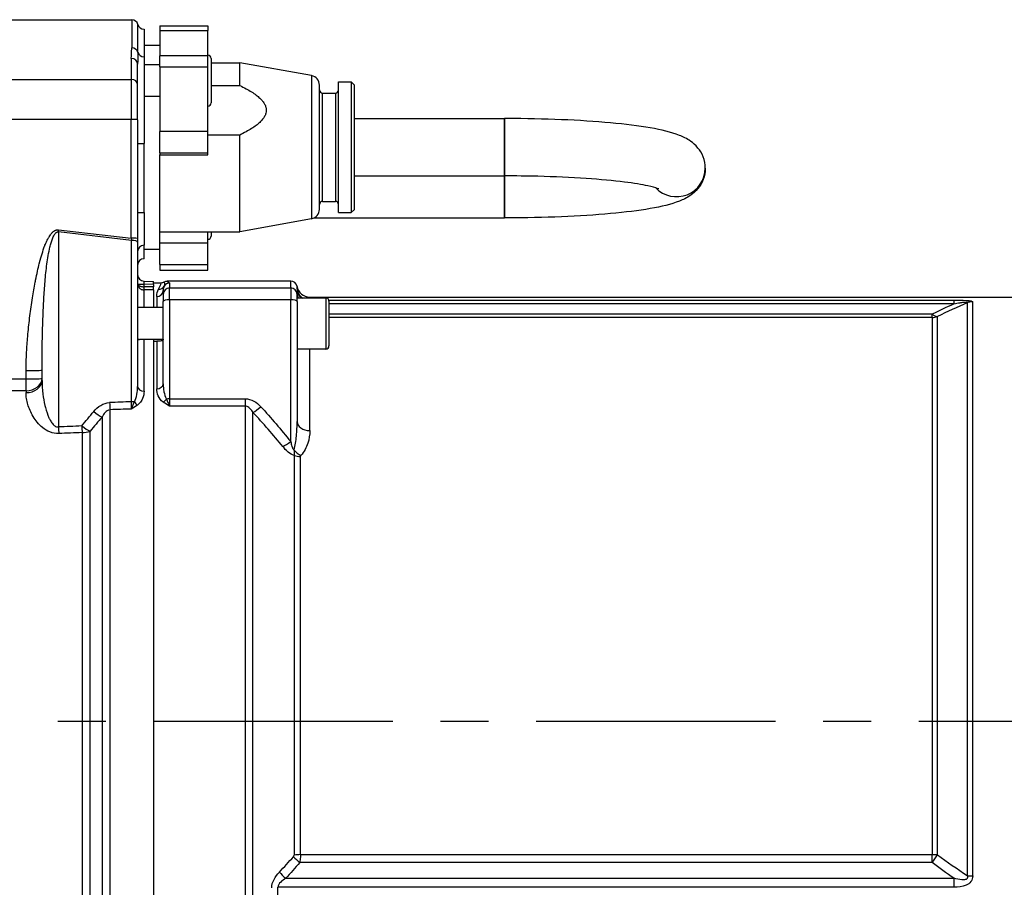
# Model space of a CAD drawing. Header units: millimetres. Extents: x -309 to 8091, y -6405 to -465.
# Tile 52 of 57: x 6999 to 7308, y -2639 to -2367. Entities that reach past the tile are written whole.
import ezdxf

# ---------------------------------------------------------------- set-up
doc = ezdxf.new("R2010")
doc.units = ezdxf.units.MM
doc.header["$LTSCALE"] = 20
doc.linetypes.add('MITTE', pattern=[2, 1.25, -0.25, 0.25, -0.25])
doc.layers.add('02-LINIE-035', color=2, linetype='CONTINUOUS')
doc.layers.add('05-ACHSE', color=1, linetype='MITTE')

msp = doc.modelspace()

# ---------------------------------------------------------------- linework, layer by layer
at = {"layer": '02-LINIE-035'}
for p, q in [((6926.13, -2367.19), (7034.43, -2367.19)), ((7034.43, -2367.19), (7034.43, -2376.03)), ((7036.37, -2377.44), (7036.37, -2368.69)), ((7038.3, -2370.19), (7038.3, -2378.85)), ((7043.3, -2369.07), (7043.3, -2370.63)), ((7043.3, -2369.07), (7058.3, -2369.07)), ((7043.3, -2370.63), (7058.3, -2370.63)), ((7043.3, -2370.63), (7043.3, -2378.51)), ((7058.3, -2369.07), (7058.3, -2370.63)), ((7058.3, -2378.51), (7058.3, -2370.63)), ((7038.3, -2375.19), (7043.3, -2375.19)), ((7034.3, -2379.34), (7034.3, -2385.91)), ((7038.3, -2378.85), (7038.3, -2406.04)), ((7043.3, -2382.02), (7043.3, -2378.51)), ((7058.3, -2378.51), (7043.3, -2378.51)), ((7058.3, -2382.02), (7058.3, -2378.51)), ((7059.3, -2379.32), (7059.3, -2393.32)), ((7059.3, -2380.69), (7068.3, -2380.69)), ((7068.3, -2387.81), (7068.3, -2380.69)), ((7090.84, -2384.75), (7068.3, -2380.69)), ((7036.3, -2387.66), (7036.3, -2381.18)), ((7043.3, -2381.32), (7038.3, -2381.32)), ((7043.3, -2382.02), (7058.3, -2382.02)), ((7043.3, -2382.02), (7043.3, -2402.27)), ((7058.3, -2402.27), (7058.3, -2382.02)), ((6926.11, -2385.91), (7034.3, -2385.91)), ((7034.3, -2385.91), (7034.3, -2398.51)), ((7090.84, -2384.75), (7090.84, -2429.64)), ((7099.3, -2427.69), (7099.3, -2386.69)), ((7099.3, -2386.69), (7103.3, -2386.69)), ((7103.3, -2386.69), (7103.3, -2427.69)), ((7104.3, -2387.69), (7103.3, -2386.69)), ((7036.3, -2398.58), (7036.3, -2387.66)), ((7059.3, -2387.81), (7068.3, -2387.81)), ((7093.3, -2426.68), (7093.3, -2387.7)), ((7104.3, -2426.69), (7104.3, -2387.69)), ((7043.3, -2391.32), (7038.3, -2391.32)), ((7094.3, -2424.19), (7094.3, -2390.19)), ((7094.3, -2390.19), (7098.3, -2390.19)), ((7098.3, -2390.19), (7098.3, -2424.19)), ((7034.3, -2398.51), (6925.92, -2398.51)), ((7034.3, -2435.75), (7034.3, -2398.51)), ((7036.3, -2398.58), (7036.3, -2435.82)), ((7104.3, -2398.19), (7151.3, -2398.19)), ((7151.3, -2416.19), (7151.3, -2398.19)), ((7151.3, -2398.19), (7151.3, -2416.19)), ((7058.3, -2402.27), (7043.3, -2402.27)), ((7043.3, -2408.99), (7043.3, -2402.27)), ((7058.3, -2408.99), (7058.3, -2402.27)), ((7068.3, -2403.38), (7058.3, -2403.38)), ((7068.3, -2433.69), (7068.3, -2403.38)), ((7038.3, -2427.67), (7038.3, -2406.04)), ((7043.3, -2408.99), (7058.3, -2408.99)), ((7043.3, -2408.99), (7043.3, -2409.56)), ((7043.3, -2439.19), (7043.3, -2409.56)), ((7043.3, -2409.56), (7058.3, -2409.56)), ((7058.3, -2409.56), (7058.3, -2408.99)), ((7104.3, -2416.19), (7151.3, -2416.19)), ((7151.3, -2429.39), (7151.3, -2416.19)), ((7151.3, -2416.19), (7151.3, -2429.39)), ((7094.3, -2424.19), (7098.3, -2424.19)), ((7104.3, -2426.69), (7103.3, -2427.69)), ((7038.3, -2427.67), (7038.3, -2437.96)), ((7090.84, -2429.64), (7068.3, -2433.69)), ((7091.59, -2429.39), (7151.3, -2429.39)), ((7099.3, -2427.69), (7103.3, -2427.69)), ((7011.51, -2433.1), (7034.3, -2435.75)), ((7034.36, -2436.44), (7011.43, -2433.77)), ((7011.43, -2433.77), (7011.43, -2494.95)), ((7036.3, -2435.82), (7036.3, -2436.95)), ((7043.3, -2433.69), (7068.3, -2433.69)), ((7058.3, -2437.29), (7058.3, -2433.69)), ((7059.3, -2433.69), (7059.3, -2435.07)), ((7034.36, -2487.04), (7034.36, -2436.44)), ((7036.3, -2436.95), (7036.3, -2482.23)), ((7038.3, -2442.16), (7038.3, -2437.96)), ((7038.3, -2439.19), (7043.3, -2439.19)), ((7058.3, -2437.29), (7043.3, -2437.29)), ((7043.3, -2444.01), (7043.3, -2439.19)), ((7058.3, -2444.01), (7058.3, -2437.29)), ((7038.3, -2442.19), (7038.3, -2442.16)), ((7043.3, -2444.01), (7058.3, -2444.01)), ((7043.3, -2444.01), (7043.3, -2445.72)), ((7058.3, -2445.72), (7058.3, -2444.01)), ((7043.3, -2445.72), (7058.3, -2445.72)), ((7036.31, -2450.19), (7038.25, -2450.19)), ((7038.25, -2449.19), (7041.3, -2449.27)), ((7041.3, -2450.27), (7038.25, -2450.19)), ((7038.25, -2450.19), (7038.25, -2450.97)), ((7041.3, -2450.27), (7041.3, -2449.27)), ((7041.3, -2449.69), (7043.69, -2449.69)), ((7041.3, -2450.27), (7041.3, -2450.95)), ((7041.3, -2451.94), (7041.3, -2450.95)), ((7084.3, -2449.19), (7045.63, -2449.19)), ((7046.3, -2449.83), (7046.3, -2451.32)), ((7046.3, -2455.03), (7046.3, -2451.32)), ((7046.3, -2451.32), (7084.3, -2451.32)), ((7084.3, -2451.32), (7084.3, -2449.19)), ((7084.3, -2451.32), (7084.3, -2455.03)), ((7086.3, -2451.68), (7086.3, -2453.32)), ((7038.3, -2457.51), (7038.3, -2451.95)), ((7041.3, -2451.94), (7041.3, -2457.51)), ((7041.3, -2451.94), (7041.3, -2457.51)), ((7042.3, -2454.04), (7042.3, -2457.51)), ((7044.3, -2453.32), (7044.3, -2452.11)), ((7044.3, -2453.32), (7044.3, -2455.54)), ((7086.3, -2455.54), (7086.3, -2453.32)), ((7095.3, -2454.51), (7086.3, -2454.51)), ((7090.22, -2454.19), (7332.3, -2454.19)), ((7095.3, -2454.51), (7095.3, -2470.51)), ((7044.3, -2457.51), (7036.3, -2457.51)), ((7044.3, -2481.44), (7044.3, -2455.54)), ((7046.3, -2455.03), (7046.3, -2486.11)), ((7084.3, -2455.03), (7046.3, -2455.03)), ((7084.3, -2499.54), (7084.3, -2455.03)), ((7086.3, -2455.54), (7086.3, -2493.24)), ((7096.24, -2455.16), (7292.27, -2455.16)), ((7096.3, -2455.51), (7096.3, -2469.51)), ((7292.27, -2456.29), (7096.3, -2456.29)), ((7292.27, -2455.16), (7292.27, -2456.29)), ((7296.48, -2455.98), (7296.48, -2635.66)), ((7298.19, -2635.77), (7298.19, -2455.68)), ((7096.3, -2459.5), (7285.43, -2459.5)), ((7285.43, -2460.58), (7096.3, -2460.58)), ((7285.43, -2460.58), (7285.43, -2459.5)), ((7285.43, -2460.58), (7285.43, -2629.1)), ((7287.14, -2629.2), (7287.14, -2460.29)), ((7044.29, -2467.51), (7036.83, -2467.51)), ((7038.3, -2483.74), (7038.3, -2467.51)), ((7041.3, -2467.51), (7041.3, -2706.87)), ((7041.3, -2467.99), (7042.3, -2467.99)), ((7041.3, -2467.99), (7041.3, -2706.39)), ((7042.3, -2467.99), (7042.3, -2482.95)), ((7095.3, -2470.51), (7086.3, -2470.51)), ((7090.3, -2496.06), (7090.3, -2470.51)), ((7001.3, -2479.87), (7001.3, -2477.29)), ((7006.3, -2480.34), (7006.3, -2477.11)), ((6934.1, -2479.87), (7001.3, -2479.87)), ((7001.3, -2483.57), (7001.3, -2479.87)), ((7001.3, -2483.57), (6929.57, -2483.57)), ((7001.3, -2483.57), (7001.3, -2484.18)), ((7046.3, -2486.11), (7046.3, -2488.41)), ((7046.3, -2486.11), (7069.99, -2486.11)), ((7069.99, -2488.41), (7046.3, -2488.41)), ((7069.99, -2486.11), (7069.99, -2488.41)), ((7069.99, -2488.41), (7069.99, -2685.97)), ((7025.14, -2491.82), (7025.14, -2682.57)), ((7027.64, -2684.84), (7027.64, -2489.55)), ((7072.45, -2684.01), (7072.45, -2490.37)), ((7018.9, -2496.72), (7018.9, -2677.67)), ((7021.4, -2678.12), (7021.4, -2496.27)), ((7085.39, -2503.85), (7085.39, -2629.27)), ((7087.36, -2629.1), (7087.36, -2504.19)), ((7087.36, -2629.1), (7285.43, -2629.1)), ((7285.43, -2631.59), (7285.43, -2629.1)), ((7285.43, -2631.59), (7087.14, -2631.59)), ((7082.72, -2636.51), (7292.27, -2636.51)), ((7292.27, -2636.51), (7292.27, -2639.34)), ((7292.27, -2639.34), (7080.3, -2639.34)), ((7080.3, -2667.08), (7080.3, -2639.34))]:
    msp.add_line(p, q, dxfattribs=at)
for centre, radius, start, end in [((7034.43, -2369.19), 2, 14.4775, 90), ((7038.3, -2368.19), 2, 194.4775, 270), ((7058.3, -2379.32), 1, 0, 90), ((7090.3, -2387.7), 3, 0, 79.796), ((7094.3, -2389.19), 1, 180, 270), ((7098.3, -2389.19), 1, 270, 0), ((7058.3, -2393.32), 1, 270, 0), ((7090.3, -2426.68), 3, 280.204, 0), ((7094.3, -2425.19), 1, 90, 180), ((7098.3, -2425.19), 1, 0, 90), ((7058.3, -2435.07), 1, 270, 0), ((7038.3, -2444.19), 2, 90, 180), ((7038.3, -2447.19), 2, 180, 268.5), ((7043.69, -2447.69), 2, 269.9998, 298.9431), ((7090.22, -2450.19), 4, 189.5989, 270.0002), ((7095.3, -2455.51), 1, 0, 90), ((7095.3, -2469.51), 1, 270, 0)]:
    msp.add_arc(centre, radius, start, end, dxfattribs=at)
for centre, major_axis, ratio, start_param, end_param in [((7034.43, -2377.91), (2, 0), 0.9411, 0.25268, 1.570796), ((7038.3, -2376.97), (-2, 0), 0.9411, 0.25268, 1.570796), ((7034.3, -2381.18), (2, 0), 0.919003, 0, 1.570796), ((7034.3, -2387.66), (2, 0), 0.87525, 0, 1.570796), ((7034.3, -2398.58), (2, 0), 0.034899, 0, 1.570796), ((7038.3, -2405.97), (-2, 0), 0.034899, 0, 1.570796), ((7205.3, -2413.79), (9, 0), 0.992502, 3.899962, 6.283185), ((7205.3, -2413.79), (9, 0), 0.992502, 3.899962, 6.283185), ((7038.3, -2427.6), (-2, 0), 0.034899, 0, 1.570796), ((7011.51, -2432.99), (-0.35, -2.98), 0.004035, 1.307751, 1.536124), ((7034.3, -2435.64), (0.23, -3.05), 0.002593, 4.746559, 4.974931), ((7034.3, -2435.82), (2, 0), 0.034899, 0, 1.570796), ((7034.3, -2436.95), (2, 0), 0.258819, 0, 1.544616), ((7038.3, -2439.95), (-2, 0), 0.994124, 4.712389, 6.283185), ((7038.3, -2444.15), (-2, 0), 0.994124, 4.712389, 6.283185), ((7038.62, -2450.02), (-2.29, -0.41), 0.836033, 6.136106, 6.196461), ((7038.42, -2449.52), (-2.1, -0.73), 0.374667, 6.153936, 6.217185), ((7037.31, -2450.19), (-0.997, -0.078), 0.769101, 6.181378, 6.26428), ((7038.3, -2450.19), (-0.05, 1), 0.052014, 6.279088, 7.849199), ((7038.28, -2450.97), (-0.022, -1), 0.026171, 4.71296, 6.101678), ((7052.48, -1347.15), (-14.22, -1103.82), 0.029846, 6.282919, 6.283713), ((7993, -2587.19), (-5289.1, 0), 0.026186, 4.89331, 4.893892), ((7038.3, -2450.97), (0.005, -1), 0.026177, 4.712263, 6.10162), ((7042.85, -2449.8), (1.79, -0.89), 0.981214, 5.167424, 6.214528), ((7046.3, -2453.32), (-2, 0), 0.999657, 4.712389, 6.283185), ((7046.3, -2451.83), (2, 0), 0.999657, 1.570796, 2.611507), ((7084.3, -2451.19), (0, -2), 0.999657, 1.738379, 3.141593), ((7084.3, -2453.32), (2, 0), 0.999657, 0, 1.570796), ((7090.29, -2451.19), (-3.99, -0.23), 0.992701, 0.015766, 0.93391), ((7090.3, -2451.68), (-4, 0), 0.938391, 0, 0.855559), ((7038.3, -2449.98), (2, 0.13), 0.983491, 4.620779, 4.646957), ((7993.03, -2587.19), (-5289.1, 0), 0.025997, 4.893315, 4.893892), ((7042.3, -2452.11), (2, 0), 0.968372, 4.712389, 6.283185), ((7090.3, -2453.23), (-4, 0), 0.766044, 0, 0.431875), ((7046.3, -2455.54), (-2, 0), 0.258819, 4.712389, 6.283185), ((7084.3, -2455.54), (2, 0), 0.258819, 0, 1.570796), ((7298.19, -2460.62), (-5, 0), 0.988816, 4.712389, 5.061455), ((7285.43, -2455.67), (2.18, -4.5), 0.460312, 5.473518, 6.079033), ((7285.43, -2455.67), (-5, 0), 0.981486, 1.570796, 1.919862), ((7001.3, -2477.11), (5, 0), 0.034899, 4.712389, 6.283185), ((7001.3, -2479.7), (5, 0), 0.773341, 4.712389, 6.283185), ((7001.3, -2479.7), (5, 0), 0.034899, 4.712389, 6.283185), ((7001.3, -2480.34), (5, 0), 0.768739, 4.712389, 6.283185), ((7038.3, -2482.23), (-2, 0), 0.752394, 0, 1.570796), ((7042.3, -2481.44), (2, 0), 0.758102, 4.712389, 6.283185), ((11728.57, -2588.49), (-5441.86, 36.91), 0.025292, 5.752973, 5.755465), ((7027.64, -2486), (-0.18, 5), 0.036867, 1.831334, 2.359813), ((7034.31, -2486.31), (0.07, 4.31), 0.013701, 3.941713, 4.541746), ((7034.3, -2487.56), (-2, 0), 0.258819, 4.210572, 4.686209), ((7036.23, -2486.65), (1.19, -1.61), 0.52466, 4.609812, 5.331658), ((7044.35, -2485.73), (1.18, 1.61), 0.530864, 4.085409, 4.81945), ((7046.3, -2486.63), (2, 0), 0.258819, 1.570796, 2.081647), ((7074.92, -2487.3), (-3.69, -3.37), 0.193992, 0.677403, 1.395248), ((7001.82, -2489.64), (4.2, 2.71), 0.029324, 1.440177, 1.440257), ((7001.82, -2489.64), (3.64, 3.42), 0.387928, 4.715457, 4.715651), ((7022.64, -2488.8), (-3.82, 3.23), 0.216786, 1.718465, 2.452182), ((11728.7, -2587.19), (-5441.86, 35.61), 0.024405, 5.753028, 5.755453), ((11728.57, -2588.49), (-5308.2, 36), 0.025292, 5.803952, 5.806957), ((7011.57, -2493.65), (-0.21, 5), 0.038365, 1.831122, 2.308185), ((7018.9, -2493.34), (-3.91, 3.12), 0.220646, 1.712376, 2.427448), ((7018.9, -2493.34), (-0.21, 5), 0.038269, 1.831136, 2.311199), ((7090.3, -2493.24), (-4, 0), 0.706433, 0, 1.570796), ((11728.7, -2587.19), (-5308.2, 34.7), 0.024383, 5.80394, 5.806945), ((7018.9, -2493.34), (-5, 0), 0.675176, 1.570796, 2.094395), ((7084.3, -2498.25), (-3.91, -3.12), 0.205021, 0.736911, 1.408691), ((7087.5, -2501.31), (2.99, -2.65), 0.534881, 4.455774, 5.154857), ((7087.36, -2501.62), (-4, 0), 0.643441, 1.055247, 1.570796), ((7083.59, -2629.6), (1.78, 0.44), 0.493243, 5.660665, 6.163089), ((7087.14, -2630.9), (3.01, -2.63), 0.131656, 4.118934, 4.82686), ((7087.36, -2630.4), (4, 0), 0.324871, 1.570796, 2.086345), ((7285.43, -2630.73), (-5, 0), 0.324871, 4.363323, 4.712389), ((7285.43, -2630.73), (-2.98, -4.02), 0.104344, 1.430775, 2.03629), ((7082.72, -2635.82), (2.94, -2.71), 0.128487, 4.101219, 4.83045), ((7298.19, -2633.94), (-5, 0), 0.365246, 1.22173, 1.570796)]:
    msp.add_ellipse(centre, major_axis=major_axis, ratio=ratio, start_param=start_param, end_param=end_param, dxfattribs=at)
for points, knots in [([(7034.3, -2379.34), (7034.3, -2378.28), (7034.41, -2377.28), (7034.43, -2376.35), (7034.43, -2376.24), (7034.43, -2376.13), (7034.43, -2376.03)], [0, 0, 0, 0, 0.89649, 0.89649, 0.89649, 1, 1, 1, 1]), ([(7214.3, -2413.79), (7214.3, -2412.54), (7214.04, -2411.29), (7213.2, -2409.09), (7212.6, -2408.17), (7211.23, -2406.49), (7210.47, -2405.86), (7208.48, -2404.44), (7207.37, -2403.94), (7203.51, -2402.4), (7200.62, -2401.76), (7193.45, -2400.51), (7189.26, -2399.99), (7179.86, -2399.12), (7174.66, -2398.79), (7163.7, -2398.33), (7157.95, -2398.21), (7151.89, -2398.19), (7151.6, -2398.19), (7151.3, -2398.19)], [0, 0, 0, 0, 0.047038, 0.047038, 0.099366, 0.099366, 0.169223, 0.169223, 0.298251, 0.298251, 0.612411, 0.612411, 0.92657, 0.92657, 1.240729, 1.240729, 1.554888, 1.554888, 1.570796, 1.570796, 1.570796, 1.570796]), ([(7214.3, -2413.79), (7214.3, -2415.05), (7214.04, -2416.29), (7213.2, -2418.5), (7212.6, -2419.42), (7211.23, -2421.1), (7210.47, -2421.73), (7208.48, -2423.15), (7207.37, -2423.65), (7203.51, -2425.18), (7200.62, -2425.83), (7193.45, -2427.08), (7189.26, -2427.6), (7179.86, -2428.46), (7174.66, -2428.8), (7163.7, -2429.26), (7157.95, -2429.38), (7151.89, -2429.39), (7151.6, -2429.39), (7151.3, -2429.39)], [0, 0, 0, 0, 0.047038, 0.047038, 0.099366, 0.099366, 0.169223, 0.169223, 0.298251, 0.298251, 0.612411, 0.612411, 0.92657, 0.92657, 1.240729, 1.240729, 1.554888, 1.554888, 1.570796, 1.570796, 1.570796, 1.570796]), ([(7199.74, -2420.28), (7199.74, -2420.28), (7199.56, -2420.2), (7198.69, -2419.9), (7197.67, -2419.61), (7194.45, -2418.92), (7191.93, -2418.5), (7185.5, -2417.69), (7181.41, -2417.31), (7172.22, -2416.68), (7167.08, -2416.45), (7158.32, -2416.24), (7154.81, -2416.19), (7151.3, -2416.19)], [6.531819, 6.531819, 6.531819, 6.531819, 6.623997, 6.623997, 6.800645, 6.800645, 7.052807, 7.052807, 7.346657, 7.346657, 7.655083, 7.655083, 7.853982, 7.853982, 7.853982, 7.853982]), ([(7001.3, -2477.29), (7001.3, -2475.45), (7001.36, -2473.52), (7001.47, -2471.5), (7001.55, -2469.91), (7001.67, -2468.26), (7001.82, -2466.55), (7001.84, -2466.3), (7001.87, -2466.01), (7001.89, -2465.78), (7002.06, -2463.93), (7002.28, -2462), (7002.52, -2460.11), (7002.64, -2459.16), (7002.77, -2458.22), (7002.9, -2457.28), (7003.03, -2456.34), (7003.17, -2455.46), (7003.32, -2454.48), (7003.59, -2452.77), (7003.88, -2451.13), (7004.18, -2449.56), (7004.22, -2449.34), (7004.26, -2449.15), (7004.31, -2448.89), (7004.5, -2447.93), (7004.69, -2447), (7004.89, -2446.12), (7005.08, -2445.26), (7005.27, -2444.45), (7005.46, -2443.68), (7005.49, -2443.57), (7005.51, -2443.5), (7005.54, -2443.36), (7005.79, -2442.38), (7006.05, -2441.47), (7006.31, -2440.63), (7006.58, -2439.75), (7006.85, -2438.94), (7007.13, -2438.22), (7007.17, -2438.12), (7007.19, -2438.07), (7007.24, -2437.94), (7007.43, -2437.46), (7007.62, -2437.02), (7007.82, -2436.61), (7007.99, -2436.24), (7008.17, -2435.9), (7008.35, -2435.59), (7008.4, -2435.5), (7008.43, -2435.44), (7008.51, -2435.32), (7008.65, -2435.09), (7008.79, -2434.88), (7008.93, -2434.69), (7009.02, -2434.56), (7009.11, -2434.45), (7009.2, -2434.34), (7009.27, -2434.25), (7009.32, -2434.19), (7009.43, -2434.07), (7009.53, -2433.97), (7009.63, -2433.87), (7009.73, -2433.78), (7009.82, -2433.7), (7009.91, -2433.62), (7010.01, -2433.56), (7010.02, -2433.55), (7010.03, -2433.54), (7010.04, -2433.54), (7010.05, -2433.53), (7010.06, -2433.52), (7010.09, -2433.5), (7010.16, -2433.45), (7010.23, -2433.41), (7010.3, -2433.37), (7010.39, -2433.32), (7010.47, -2433.28), (7010.56, -2433.24), (7010.67, -2433.2), (7010.77, -2433.16), (7010.88, -2433.13), (7010.96, -2433.12), (7011.03, -2433.1), (7011.11, -2433.1), (7011.16, -2433.09), (7011.21, -2433.09), (7011.26, -2433.09), (7011.3, -2433.09), (7011.33, -2433.09), (7011.37, -2433.09), (7011.41, -2433.09), (7011.46, -2433.09), (7011.51, -2433.1)], [0, 0, 0, 0, 0.131077, 0.131077, 0.131077, 0.234375, 0.234375, 0.234375, 0.25, 0.25, 0.25, 0.375, 0.375, 0.375, 0.4375, 0.4375, 0.4375, 0.5, 0.5, 0.5, 0.609375, 0.609375, 0.609375, 0.625, 0.625, 0.625, 0.684441, 0.684441, 0.684441, 0.742188, 0.742188, 0.742188, 0.75, 0.75, 0.75, 0.807154, 0.807154, 0.807154, 0.867187, 0.867187, 0.867187, 0.875, 0.875, 0.875, 0.903643, 0.903643, 0.903643, 0.929687, 0.929687, 0.929687, 0.9375, 0.9375, 0.9375, 0.951828, 0.951828, 0.951828, 0.960937, 0.960937, 0.960937, 0.96875, 0.96875, 0.96875, 0.975915, 0.975915, 0.975915, 0.982422, 0.982422, 0.982422, 0.983398, 0.983398, 0.983398, 0.984375, 0.984375, 0.984375, 0.986733, 0.986733, 0.986733, 0.989521, 0.989521, 0.989521, 0.993125, 0.993125, 0.993125, 0.995619, 0.995619, 0.995619, 0.99731, 0.99731, 0.99731, 0.998419, 0.998419, 0.998419, 1, 1, 1, 1]), ([(7006.3, -2477.11), (7006.3, -2475.22), (7006.32, -2473.35), (7006.37, -2469.61), (7006.4, -2467.75), (7006.49, -2464.04), (7006.55, -2462.19), (7006.68, -2458.5), (7006.77, -2456.66), (7006.97, -2452.98), (7007.1, -2451.15), (7007.33, -2448.41), (7007.42, -2447.49), (7007.61, -2445.68), (7007.72, -2444.77), (7007.96, -2442.96), (7008.09, -2442.07), (7008.41, -2440.28), (7008.58, -2439.4), (7008.9, -2438.08), (7009.01, -2437.65), (7009.26, -2436.79), (7009.4, -2436.36), (7009.64, -2435.74), (7009.73, -2435.53), (7009.91, -2435.12), (7010.02, -2434.92), (7010.19, -2434.63), (7010.25, -2434.53), (7010.39, -2434.34), (7010.46, -2434.25), (7010.59, -2434.12), (7010.63, -2434.07), (7010.73, -2433.99), (7010.78, -2433.95), (7010.9, -2433.87), (7010.96, -2433.84), (7011.08, -2433.79), (7011.13, -2433.78), (7011.21, -2433.76), (7011.24, -2433.76), (7011.3, -2433.76), (7011.32, -2433.76), (7011.37, -2433.76), (7011.39, -2433.76), (7011.43, -2433.77)], [0, 0, 0, 0, 0.125, 0.125, 0.25, 0.25, 0.375, 0.375, 0.5, 0.5, 0.625, 0.625, 0.6875, 0.6875, 0.75, 0.75, 0.8125, 0.8125, 0.875, 0.875, 0.90625, 0.90625, 0.9375, 0.9375, 0.953125, 0.953125, 0.96875, 0.96875, 0.976562, 0.976562, 0.984375, 0.984375, 0.988281, 0.988281, 0.992188, 0.992188, 0.996094, 0.996094, 0.998047, 0.998047, 0.999023, 0.999023, 0.999512, 0.999512, 1, 1, 1, 1]), ([(7036.31, -2450.19), (7036.32, -2450.25), (7036.34, -2450.3), (7036.38, -2450.36), (7036.44, -2450.46), (7036.57, -2450.56), (7036.73, -2450.65), (7036.76, -2450.67), (7036.8, -2450.68), (7036.84, -2450.7), (7036.95, -2450.75), (7037.08, -2450.8), (7037.22, -2450.83), (7037.29, -2450.85), (7037.37, -2450.87), (7037.45, -2450.89), (7037.53, -2450.9), (7037.61, -2450.92), (7037.7, -2450.93), (7037.88, -2450.95), (7038.06, -2450.97), (7038.25, -2450.97)], [0, 0, 0, 0, 0.143667, 0.143667, 0.143667, 0.416699, 0.416699, 0.416699, 0.473031, 0.473031, 0.473031, 0.641332, 0.641332, 0.641332, 0.728225, 0.728225, 0.728225, 0.816874, 0.816874, 0.816874, 1, 1, 1, 1]), ([(7036.31, -2450.26), (7036.31, -2450.3), (7036.32, -2450.35), (7036.33, -2450.4), (7036.34, -2450.48), (7036.35, -2450.55), (7036.38, -2450.62), (7036.39, -2450.65), (7036.4, -2450.68), (7036.41, -2450.71), (7036.48, -2450.9), (7036.59, -2451.09), (7036.73, -2451.25), (7036.76, -2451.29), (7036.8, -2451.33), (7036.84, -2451.37), (7036.95, -2451.48), (7037.08, -2451.58), (7037.22, -2451.66), (7037.29, -2451.7), (7037.37, -2451.74), (7037.45, -2451.78), (7037.53, -2451.81), (7037.61, -2451.84), (7037.7, -2451.87), (7037.88, -2451.92), (7038.06, -2451.95), (7038.25, -2451.95)], [0, 0, 0, 0, 0.057422, 0.057422, 0.057422, 0.143533, 0.143533, 0.143533, 0.178528, 0.178528, 0.178528, 0.415832, 0.415832, 0.415832, 0.472312, 0.472312, 0.472312, 0.640764, 0.640764, 0.640764, 0.727783, 0.727783, 0.727783, 0.81657, 0.81657, 0.81657, 1, 1, 1, 1]), ([(7042.85, -2451.77), (7043.2, -2451.08), (7043.41, -2450.56), (7043.71, -2449.87), (7043.76, -2449.69), (7043.69, -2449.69)], [0, 0, 0, 0, 0.5, 0.5, 1, 1, 1, 1]), ([(7044.58, -2450.81), (7044.54, -2450.91), (7044.5, -2451.01), (7044.46, -2451.12), (7044.37, -2451.41), (7044.3, -2451.74), (7044.3, -2452.11)], [0, 0, 0, 0, 0.265519, 0.265519, 0.265519, 1, 1, 1, 1]), ([(7044.66, -2449.44), (7044.63, -2449.5), (7044.67, -2449.64), (7044.73, -2450.1), (7044.75, -2450.42), (7044.58, -2450.81)], [0, 0, 0, 0, 0.5, 0.5, 1, 1, 1, 1]), ([(7044.66, -2449.44), (7044.81, -2449.36), (7044.96, -2449.3), (7045.29, -2449.21), (7045.46, -2449.19), (7045.63, -2449.19)], [0.0000018, 0.0000018, 0.0000018, 0.0000018, 0.0506397, 0.0506397, 0.101278, 0.101278, 0.101278, 0.101278]), ([(7045.63, -2449.19), (7045.59, -2449.23), (7045.57, -2449.26), (7045.57, -2449.3), (7045.58, -2449.32), (7045.59, -2449.35), (7045.62, -2449.37), (7045.66, -2449.42), (7045.74, -2449.46), (7045.83, -2449.51), (7045.9, -2449.54), (7045.98, -2449.58), (7046.05, -2449.62), (7046.08, -2449.63), (7046.12, -2449.65), (7046.15, -2449.67), (7046.21, -2449.7), (7046.26, -2449.74), (7046.29, -2449.78), (7046.3, -2449.79), (7046.3, -2449.81), (7046.3, -2449.83)], [0, 0, 0, 0, 0.165322, 0.165322, 0.165322, 0.284111, 0.284111, 0.284111, 0.496873, 0.496873, 0.496873, 0.666666, 0.666666, 0.666666, 0.748446, 0.748446, 0.748446, 0.921974, 0.921974, 0.921974, 1, 1, 1, 1]), ([(7086.3, -2451.48), (7086.29, -2451.25), (7086.27, -2451.08), (7086.27, -2450.96), (7086.27, -2450.92), (7086.27, -2450.89), (7086.28, -2450.86)], [0, 0, 0, 0, 0.727137, 0.727137, 0.727137, 1, 1, 1, 1]), ([(7292.27, -2455.16), (7293.58, -2455.16), (7294.92, -2455.18), (7296.1, -2455.25), (7296.11, -2455.25), (7296.13, -2455.25), (7296.14, -2455.25), (7296.72, -2455.28), (7297.27, -2455.34), (7297.63, -2455.41), (7297.64, -2455.41), (7297.65, -2455.41), (7297.65, -2455.41), (7298.02, -2455.49), (7298.19, -2455.58), (7298.19, -2455.68)], [0, 0, 0, 0, 0.4944, 0.4944, 0.4944, 0.5, 0.5, 0.5, 0.744851, 0.744851, 0.744851, 0.75, 0.75, 0.75, 1, 1, 1, 1]), ([(7292.27, -2456.29), (7292.91, -2456.18), (7293.55, -2456.06), (7294.21, -2455.96), (7294.58, -2455.91), (7294.96, -2455.85), (7295.34, -2455.81), (7295.42, -2455.8), (7295.51, -2455.79), (7295.59, -2455.79), (7295.73, -2455.77), (7295.87, -2455.76), (7296, -2455.76), (7296.08, -2455.75), (7296.15, -2455.75), (7296.21, -2455.75), (7296.28, -2455.75), (7296.33, -2455.76), (7296.38, -2455.76), (7296.39, -2455.77), (7296.41, -2455.77), (7296.41, -2455.77), (7296.47, -2455.78), (7296.52, -2455.79), (7296.54, -2455.81), (7296.56, -2455.82), (7296.57, -2455.84), (7296.56, -2455.86), (7296.56, -2455.88), (7296.55, -2455.91), (7296.52, -2455.94), (7296.51, -2455.95), (7296.49, -2455.96), (7296.48, -2455.98)], [0, 0, 0, 0, 0.3701426, 0.3701426, 0.3701426, 0.5829279, 0.5829279, 0.5829279, 0.6308234, 0.6308234, 0.6308234, 0.7113576, 0.7113576, 0.7113576, 0.7555012, 0.7555012, 0.7555012, 0.7985446, 0.7985446, 0.7985446, 0.80792, 0.80792, 0.80792, 0.8638676, 0.8638676, 0.8638676, 0.9084075, 0.9084075, 0.9084075, 0.9676844, 0.9676844, 0.9676844, 0.9999998, 0.9999998, 0.9999998, 0.9999998]), ([(7036.3, -2467.1), (7036.3, -2467.21), (7036.34, -2467.29), (7036.48, -2467.46), (7036.63, -2467.51), (7036.83, -2467.51)], [0.3330709, 0.3330709, 0.3330709, 0.3330709, 0.4111481, 0.4111481, 0.5341018, 0.5341018, 0.5341018, 0.5341018]), ([(7036.3, -2467.1), (7036.3, -2467.21), (7036.34, -2467.29), (7036.48, -2467.46), (7036.63, -2467.51), (7036.83, -2467.51)], [0.3330709, 0.3330709, 0.3330709, 0.3330709, 0.4111481, 0.4111481, 0.5341018, 0.5341018, 0.5341018, 0.5341018]), ([(7044.3, -2467.41), (7044.3, -2467.54), (7044.26, -2467.64), (7044.08, -2467.86), (7043.9, -2467.94), (7043.49, -2468.01), (7043.26, -2468.02), (7042.9, -2468.01), (7042.76, -2468), (7042.5, -2467.99), (7042.41, -2467.99), (7042.3, -2467.99)], [0.3284557, 0.3284557, 0.3284557, 0.3284557, 0.409866, 0.409866, 0.5401366, 0.5401366, 0.6619706, 0.6619706, 0.728837, 0.728837, 0.7699377, 0.7699377, 0.7699377, 0.7699377]), ([(7006.3, -2480.34), (7006.3, -2481.76), (7006.4, -2483.19), (7006.58, -2484.62), (7006.73, -2485.8), (7006.94, -2486.98), (7007.22, -2488.17), (7007.28, -2488.4), (7007.34, -2488.64), (7007.4, -2488.87), (7007.68, -2489.95), (7008.02, -2491.01), (7008.49, -2492.04), (7008.61, -2492.31), (7008.74, -2492.57), (7008.89, -2492.83), (7009.08, -2493.19), (7009.3, -2493.54), (7009.55, -2493.86), (7009.69, -2494.04), (7009.84, -2494.21), (7010.01, -2494.36), (7010.11, -2494.46), (7010.22, -2494.54), (7010.33, -2494.62), (7010.64, -2494.83), (7011.04, -2494.98), (7011.43, -2494.95)], [0, 0, 0, 0, 0.27373, 0.27373, 0.27373, 0.5, 0.5, 0.5, 0.545141, 0.545141, 0.545141, 0.75, 0.75, 0.75, 0.803101, 0.803101, 0.803101, 0.875, 0.875, 0.875, 0.914227, 0.914227, 0.914227, 0.9375, 0.9375, 0.9375, 1, 1, 1, 1]), ([(7035.27, -2487.11), (7035.71, -2486.38), (7035.92, -2485.57), (7036.07, -2484.78), (7036.07, -2484.75), (7036.08, -2484.73), (7036.08, -2484.7), (7036.23, -2483.88), (7036.3, -2483.06), (7036.3, -2482.23)], [0, 0, 0, 0, 0.484941, 0.484941, 0.484941, 0.5, 0.5, 0.5, 1, 1, 1, 1]), ([(7044.3, -2481.44), (7044.3, -2482.24), (7044.37, -2483.04), (7044.52, -2483.84), (7044.53, -2483.87), (7044.53, -2483.89), (7044.54, -2483.91), (7044.69, -2484.69), (7044.89, -2485.47), (7045.33, -2486.18)], [0, 0, 0, 0, 0.5, 0.5, 0.5, 0.514975, 0.514975, 0.514975, 1, 1, 1, 1]), ([(7011.57, -2497.02), (7010.59, -2497.06), (7009.63, -2496.86), (7008.78, -2496.52), (7008.76, -2496.51), (7008.74, -2496.5), (7008.72, -2496.5), (7007.89, -2496.16), (7007.17, -2495.7), (7006.54, -2495.19), (7006.52, -2495.17), (7006.49, -2495.15), (7006.47, -2495.14), (7005.2, -2494.11), (7004.28, -2492.92), (7003.54, -2491.69), (7003.52, -2491.67), (7003.51, -2491.65), (7003.5, -2491.63), (7002.76, -2490.4), (7002.22, -2489.14), (7001.86, -2487.9), (7001.68, -2487.28), (7001.54, -2486.66), (7001.45, -2486.05), (7001.35, -2485.42), (7001.3, -2484.8), (7001.3, -2484.18)], [0, 0, 0, 0, 0.125, 0.125, 0.125, 0.127921, 0.127921, 0.127921, 0.25, 0.25, 0.25, 0.254296, 0.254296, 0.254296, 0.5, 0.5, 0.5, 0.504145, 0.504145, 0.504145, 0.751946, 0.751946, 0.751946, 0.874991, 0.874991, 0.874991, 1, 1, 1, 1]), ([(7038.3, -2483.74), (7038.3, -2484.5), (7038.15, -2485.26), (7037.83, -2486.01), (7037.51, -2486.76), (7037.03, -2487.51), (7036.23, -2488.09)], [0, 0, 0, 0, 0.5, 0.5, 0.5, 1, 1, 1, 1]), ([(7044.35, -2487.18), (7043.56, -2486.61), (7043.09, -2485.89), (7042.77, -2485.16), (7042.45, -2484.43), (7042.3, -2483.7), (7042.3, -2482.95)], [0, 0, 0, 0, 0.5, 0.5, 0.5, 1, 1, 1, 1]), ([(7034.3, -2489.32), (7034.31, -2489.31), (7034.31, -2489.31), (7034.31, -2489.31), (7034.39, -2489.14), (7034.47, -2488.97), (7034.56, -2488.79), (7034.64, -2488.61), (7034.72, -2488.42), (7034.8, -2488.23), (7034.95, -2487.87), (7035.11, -2487.5), (7035.27, -2487.11)], [0, 0, 0, 0, 0.005022, 0.005022, 0.005022, 0.262946, 0.262946, 0.262946, 0.518867, 0.518867, 0.518867, 1, 1, 1, 1]), ([(7036.23, -2488.09), (7035.63, -2488.53), (7034.97, -2488.92), (7034.31, -2489.31), (7034.31, -2489.31), (7034.31, -2489.31), (7034.3, -2489.32)], [0, 0, 0, 0, 0.995137, 0.995137, 0.995137, 1, 1, 1, 1]), ([(7046.3, -2488.41), (7046.3, -2488.41), (7046.3, -2488.41), (7046.29, -2488.41), (7045.62, -2488.01), (7044.95, -2487.62), (7044.35, -2487.18)], [0, 0, 0, 0, 0.004785, 0.004785, 0.004785, 1, 1, 1, 1]), ([(7045.33, -2486.18), (7045.48, -2486.57), (7045.64, -2486.96), (7045.8, -2487.32), (7045.88, -2487.51), (7045.97, -2487.7), (7046.05, -2487.88), (7046.13, -2488.06), (7046.22, -2488.24), (7046.3, -2488.4), (7046.3, -2488.41), (7046.3, -2488.41), (7046.3, -2488.41)], [0, 0, 0, 0, 0.480426, 0.480426, 0.480426, 0.7367, 0.7367, 0.7367, 0.995062, 0.995062, 0.995062, 1, 1, 1, 1]), ([(7072.45, -2490.37), (7072.24, -2490), (7071.99, -2489.63), (7071.69, -2489.31), (7071.46, -2489.06), (7071.2, -2488.82), (7070.89, -2488.66), (7070.72, -2488.57), (7070.54, -2488.49), (7070.36, -2488.45), (7070.24, -2488.43), (7070.11, -2488.41), (7069.99, -2488.41)], [0, 0, 0, 0, 0.411436, 0.411436, 0.411436, 0.727726, 0.727726, 0.727726, 0.893476, 0.893476, 0.893476, 1, 1, 1, 1]), ([(7027.64, -2489.55), (7027.01, -2489.59), (7026.49, -2489.99), (7026.1, -2490.41), (7025.71, -2490.83), (7025.41, -2491.31), (7025.14, -2491.82)], [0, 0, 0, 0, 0.5, 0.5, 0.5, 1, 1, 1, 1]), ([(7085.37, -2502.19), (7085.76, -2500.74), (7085.95, -2499.27), (7086.09, -2497.8), (7086.09, -2497.77), (7086.09, -2497.74), (7086.09, -2497.72), (7086.23, -2496.22), (7086.3, -2494.73), (7086.3, -2493.24)], [0, 0, 0, 0, 0.490462, 0.490462, 0.490462, 0.5, 0.5, 0.5, 1, 1, 1, 1]), ([(7090.3, -2496.06), (7090.3, -2497.39), (7090.08, -2498.72), (7089.21, -2501.37), (7088.57, -2502.72), (7087.5, -2503.89)], [0, 0, 0, 0, 0.5, 0.5, 1, 1, 1, 1]), ([(7085.39, -2503.85), (7084.74, -2503.7), (7084.1, -2503.3), (7083.52, -2502.83), (7083.5, -2502.81), (7083.47, -2502.79), (7083.44, -2502.76), (7082.84, -2502.26), (7082.32, -2501.69), (7081.84, -2501.1)], [0, 0, 0, 0, 0.4761, 0.4761, 0.4761, 0.5, 0.5, 0.5, 1, 1, 1, 1]), ([(7084.3, -2499.54), (7084.42, -2500.04), (7084.54, -2500.54), (7084.7, -2501.04), (7084.73, -2501.12), (7084.76, -2501.2), (7084.79, -2501.28), (7084.81, -2501.33), (7084.83, -2501.39), (7084.85, -2501.45), (7084.88, -2501.54), (7084.92, -2501.63), (7084.97, -2501.72), (7085.01, -2501.82), (7085.06, -2501.91), (7085.12, -2501.99), (7085.15, -2502.02), (7085.17, -2502.06), (7085.2, -2502.09), (7085.23, -2502.12), (7085.27, -2502.15), (7085.3, -2502.16), (7085.32, -2502.18), (7085.35, -2502.18), (7085.37, -2502.19)], [0, 0, 0, 0, 0.532973, 0.532973, 0.532973, 0.620247, 0.620247, 0.620247, 0.680634, 0.680634, 0.680634, 0.782713, 0.782713, 0.782713, 0.886154, 0.886154, 0.886154, 0.929382, 0.929382, 0.929382, 0.973447, 0.973447, 0.973447, 1, 1, 1, 1]), ([(7085.37, -2502.19), (7085.35, -2502.52), (7085.34, -2502.84), (7085.34, -2503.15), (7085.34, -2503.39), (7085.36, -2503.63), (7085.39, -2503.85)], [0, 0, 0, 0, 0.552887, 0.552887, 0.552887, 1, 1, 1, 1]), ([(7087.36, -2504.19), (7087.36, -2504.19), (7087.36, -2504.18), (7087.36, -2504.18), (7087.36, -2504.14), (7087.37, -2504.1), (7087.39, -2504.06), (7087.41, -2504), (7087.46, -2503.94), (7087.5, -2503.89)], [0, 0, 0, 0, 0.029027, 0.029027, 0.029027, 0.409888, 0.409888, 0.409888, 1, 1, 1, 1]), ([(7087.36, -2629.1), (7087.36, -2629.61), (7087.33, -2630.14), (7087.27, -2630.67), (7087.23, -2630.98), (7087.19, -2631.29), (7087.14, -2631.59)], [0, 0, 0, 0, 0.630097, 0.630097, 0.630097, 1, 1, 1, 1]), ([(7078.33, -2639.54), (7078.33, -2638.65), (7078.61, -2637.73), (7079.06, -2636.88), (7079.5, -2636.04), (7080.09, -2635.26), (7080.75, -2634.57)], [0, 0, 0, 0, 0.5, 0.5, 0.5, 1, 1, 1, 1]), ([(7082.72, -2636.51), (7082.16, -2636.85), (7081.62, -2637.22), (7081.16, -2637.69), (7080.7, -2638.15), (7080.3, -2638.73), (7080.3, -2639.34)], [0, 0, 0, 0, 0.5, 0.5, 0.5, 1, 1, 1, 1]), ([(7296.48, -2635.66), (7296.53, -2635.81), (7296.56, -2635.96), (7296.56, -2636.12), (7296.57, -2636.17), (7296.56, -2636.22), (7296.56, -2636.26), (7296.55, -2636.35), (7296.52, -2636.43), (7296.48, -2636.5), (7296.46, -2636.56), (7296.42, -2636.6), (7296.38, -2636.65), (7296.36, -2636.67), (7296.34, -2636.69), (7296.32, -2636.71), (7296.26, -2636.76), (7296.19, -2636.8), (7296.12, -2636.84), (7296.03, -2636.88), (7295.94, -2636.91), (7295.84, -2636.94), (7295.68, -2636.98), (7295.51, -2637), (7295.33, -2637.01), (7295.14, -2637.02), (7294.94, -2637.01), (7294.75, -2637), (7293.91, -2636.94), (7293.08, -2636.74), (7292.27, -2636.51)], [0.0000002, 0.0000002, 0.0000002, 0.0000002, 0.0896746, 0.0896746, 0.0896746, 0.1175237, 0.1175237, 0.1175237, 0.1667019, 0.1667019, 0.1667019, 0.2012482, 0.2012482, 0.2012482, 0.2190935, 0.2190935, 0.2190935, 0.2637691, 0.2637691, 0.2637691, 0.3202233, 0.3202233, 0.3202233, 0.4169297, 0.4169297, 0.4169297, 0.526988, 0.526988, 0.526988, 1, 1, 1, 1]), ([(7298.19, -2635.77), (7298.19, -2636.39), (7298.02, -2637.01), (7297.65, -2637.53), (7297.65, -2637.54), (7297.64, -2637.55), (7297.63, -2637.56), (7297.26, -2638.06), (7296.72, -2638.43), (7296.14, -2638.69), (7296.12, -2638.69), (7296.11, -2638.7), (7296.1, -2638.71), (7294.92, -2639.22), (7293.58, -2639.34), (7292.27, -2639.34)], [0, 0, 0, 0, 0.25, 0.25, 0.25, 0.255212, 0.255212, 0.255212, 0.5, 0.5, 0.5, 0.505624, 0.505624, 0.505624, 1, 1, 1, 1])]:
    msp.add_open_spline(points, degree=3, knots=knots, dxfattribs=at)
for points in [[(7036.37, -2377.44), (7036.37, -2378.45), (7036.3, -2379.71), (7036.3, -2381.18)], [(7086.3, -2451.68), (7086.3, -2451.58), (7086.3, -2451.52), (7086.3, -2451.48)], [(7042.3, -2454.04), (7042.3, -2453.15), (7042.54, -2452.39), (7042.85, -2451.77)], [(7090.22, -2454.19), (7090.21, -2454.19), (7090.22, -2454.3), (7090.24, -2454.51)], [(7285.43, -2459.5), (7287.69, -2458.41), (7289.97, -2457.35), (7292.27, -2456.29)], [(7296.48, -2455.98), (7293.33, -2457.38), (7290.21, -2458.81), (7287.14, -2460.29)], [(7022.51, -2490.09), (7023.77, -2488.6), (7025.5, -2487.37), (7027.51, -2487.29)], [(7069.99, -2486.11), (7071.91, -2486.11), (7073.65, -2487.2), (7074.92, -2488.59)], [(7074.92, -2488.59), (7078.17, -2492.14), (7081.31, -2495.79), (7084.3, -2499.54)], [(7003.56, -2491.74), (7003.56, -2491.74), (7003.56, -2491.74), (7003.56, -2491.74)], [(7018.77, -2494.64), (7020, -2493.1), (7021.24, -2491.59), (7022.51, -2490.09)], [(7025.14, -2491.82), (7023.88, -2493.28), (7022.63, -2494.77), (7021.4, -2496.27)], [(7081.84, -2501.1), (7078.84, -2497.42), (7075.69, -2493.85), (7072.45, -2490.37)], [(7080.75, -2634.57), (7082.24, -2632.99), (7083.71, -2631.38), (7085.16, -2629.76)], [(7287.14, -2629.2), (7290.21, -2631.41), (7293.33, -2633.56), (7296.48, -2635.66)], [(7087.14, -2631.59), (7085.69, -2633.25), (7084.21, -2634.89), (7082.72, -2636.51)], [(7292.27, -2636.51), (7289.97, -2634.9), (7287.69, -2633.26), (7285.43, -2631.59)]]:
    msp.add_open_spline(points, degree=3, dxfattribs=at)
msp.add_rational_spline([(7068.3, -2387.81), (7084.5, -2395.6), (7068.3, -2403.38)], [1.09087378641, 1.15632621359, 1.09087378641], degree=2, dxfattribs=at)
at = {"layer": '05-ACHSE', "ltscale": 3}
msp.add_line((6321.3, -2587.19), (7592.79, -2587.19), dxfattribs=at)

doc.saveas('drawing.dxf')
